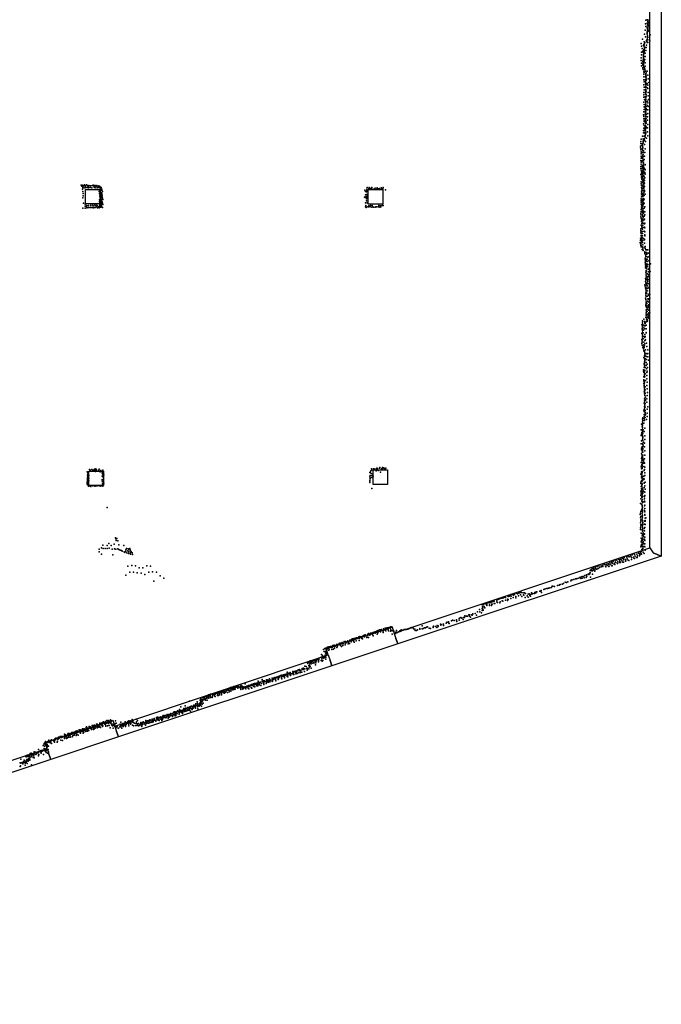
# Model space of a CAD drawing. Extents: x 897 to 41507, y -48980 to 26602.
# Tile 12 of 22: x 31328 to 41460, y -43809 to -28269. Entities that reach past the tile are written whole.
import ezdxf

# ---------------------------------------------------------------- set-up
doc = ezdxf.new("R2010")
doc.units = 0
for name, color, linetype in [('P', 9, 'continuous'), ('ROOMS', 1, 'continuous'), ('WALLS', 3, 'continuous')]:
    doc.layers.add(name, color=color, linetype=linetype)

msp = doc.modelspace()

# ---------------------------------------------------------------- linework, layer by layer
at = {"layer": 'P'}
for p in [(41215, -28279), (41236, -28272), (41246, -28271), (41273, -28281), (41207, -28434), (41209, -28334), (41215, -28378), (41234, -28324), (41238, -28397), (41239, -28337), (41239, -28418), (41241, -28365), (41242, -28412), (41247, -28297), (41248, -28423), (41249, -28396), (41250, -28302), (41252, -28351), (41252, -28373), (41253, -28322), (41253, -28348), (41269, -28306), (41269, -28366), (41271, -28403), (41274, -28358), (41161, -28578), (41192, -28498), (41212, -28542), (41234, -28498), (41234, -28574), (41235, -28473), (41237, -28448), (41238, -28485), (41240, -28549), (41242, -28524), (41243, -28462), (41244, -28538), (41246, -28442), (41246, -28588), (41261, -28445), (41266, -28449), (41273, -28550), (41281, -28507), (41141, -28647), (41148, -28685), (41156, -28722), (41177, -28674), (41182, -28658), (41185, -28740), (41187, -28617), (41187, -28697), (41190, -28672), (41192, -28646), (41192, -28723), (41193, -28748), (41201, -28702), (41202, -28622), (41220, -28709), (41224, -28669), (41227, -28599), (41230, -28613), (41238, -28631), (41248, -28631), (41278, -28603), (41143, -28871), (41145, -28779), (41147, -28821), (41170, -28771), (41172, -28781), (41173, -28757), (41177, -28811), (41177, -28834), (41177, -28872), (41178, -28847), (41179, -28854), (41179, -28886), (41180, -28822), (41181, -28898), (41183, -28797), (41186, -28891), (41191, -28773), (41191, -28795), (41201, -28898), (41205, -28798), (41206, -28850), (41213, -28755), (41144, -28913), (41148, -28953), (41149, -28996), (41166, -28955), (41166, -28978), (41166, -29022), (41167, -29032), (41169, -28930), (41169, -29033), (41171, -28907), (41175, -28989), (41175, -29056), (41180, -28974), (41181, -28949), (41183, -29026), (41185, -29000), (41191, -28925), (41192, -29028), (41200, -29054), (41201, -29051), (41205, -28952), (41206, -29004), (41182, -29060), (41182, -29092), (41185, -29172), (41186, -29130), (41191, -29103), (41207, -29081), (41210, -29169), (41210, -29212), (41211, -29171), (41214, -29134), (41215, -29080), (41216, -29120), (41217, -29144), (41218, -29108), (41219, -29213), (41221, -29160), (41221, -29187), (41234, -29079), (41246, -29142), (41252, -29200), (41182, -29217), (41182, -29299), (41187, -29335), (41189, -29252), (41207, -29335), (41211, -29224), (41211, -29237), (41211, -29341), (41212, -29251), (41212, -29279), (41213, -29316), (41214, -29291), (41214, -29334), (41215, -29264), (41216, -29369), (41218, -29291), (41223, -29222), (41234, -29277), (41234, -29346), (41245, -29302), (41247, -29357), (41260, -29259), (41185, -29417), (41186, -29456), (41186, -29493), (41188, -29374), (41202, -29488), (41208, -29377), (41211, -29414), (41212, -29441), (41213, -29420), (41214, -29377), (41214, -29390), (41216, -29500), (41217, -29489), (41218, -29396), (41218, -29448), (41218, -29475), (41221, -29449), (41250, -29469), (41253, -29417), (41185, -29573), (41190, -29645), (41191, -29606), (41195, -29526), (41204, -29539), (41206, -29652), (41207, -29659), (41208, -29550), (41210, -29533), (41212, -29609), (41212, -29633), (41213, -29607), (41214, -29610), (41215, -29568), (41215, -29581), (41217, -29527), (41217, -29554), (41219, -29641), (41221, -29672), (41239, -29554), (41240, -29623), (41249, -29579), (41253, -29641), (41255, -29529), (41176, -29768), (41185, -29724), (41186, -29798), (41186, -29835), (41187, -29685), (41201, -29826), (41206, -29773), (41209, -29713), (41209, -29726), (41209, -29763), (41210, -29740), (41212, -29687), (41212, -29722), (41212, -29748), (41213, -29721), (41214, -29769), (41214, -29824), (41215, -29796), (41216, -29796), (41217, -29681), (41218, -29830), (41227, -29762), (41233, -29692), (41239, -29800), (41245, -29748), (41248, -29693), (41180, -29913), (41184, -29980), (41188, -29941), (41191, -29867), (41191, -29875), (41196, -29939), (41201, -29879), (41205, -29853), (41206, -29963), (41207, -29985), (41208, -29903), (41208, -29947), (41210, -29932), (41212, -29850), (41215, -29988), (41216, -29868), (41218, -29962), (41219, -29879), (41219, -29902), (41221, -29970), (41239, -29857), (41239, -29977), (41246, -29923), (41160, -30105), (41180, -30020), (41180, -30055), (41188, -30109), (41189, -30051), (41198, -29999), (41201, -30059), (41206, -30124), (41207, -30020), (41207, -30046), (41207, -30090), (41207, -30097), (41209, -30014), (41214, -30044), (41215, -30072), (41224, -30141), (41242, -30038), (41247, -30102), (41131, -30263), (41133, -30294), (41136, -30191), (41137, -30224), (41139, -30154), (41149, -30254), (41156, -30248), (41160, -30225), (41163, -30222), (41164, -30254), (41164, -30260), (41165, -30226), (41169, -30281), (41170, -30289), (41171, -30187), (41171, -30197), (41173, -30151), (41173, -30216), (41178, -30171), (41193, -30148), (41193, -30174), (41196, -30237), (41211, -30189), (41138, -30325), (41140, -30307), (41141, -30421), (41143, -30353), (41143, -30387), (41144, -30452), (41145, -30374), (41153, -30444), (41163, -30307), (41164, -30427), (41165, -30327), (41168, -30359), (41170, -30400), (41170, -30453), (41171, -30367), (41175, -30398), (41176, -30340), (41178, -30427), (41195, -30423), (41200, -30365), (41204, -30306), (41134, -30587), (41138, -30489), (41139, -30519), (41141, -30549), (41153, -30507), (41158, -30496), (41159, -30577), (41159, -30592), (41165, -30458), (41166, -30601), (41169, -30573), (41171, -30519), (41173, -30487), (41173, -30551), (41177, -30486), (41177, -30515), (41177, -30544), (41180, -30575), (41180, -30587), (41184, -30606), (41187, -30478), (41191, -30610), (41203, -30556), (41203, -30558), (41134, -30618), (41136, -30710), (41137, -30619), (41141, -30644), (41145, -30736), (41145, -30766), (41147, -30694), (41148, -30671), (41151, -30765), (41161, -30688), (41164, -30620), (41164, -30714), (41166, -30660), (41166, -30744), (41168, -30650), (41173, -30751), (41174, -30721), (41177, -30692), (41180, -30634), (41182, -30666), (41188, -30738), (41197, -30630), (41197, -30682), (41197, -30698), (41199, -30763), (41204, -30641), (41204, -30707), (32297, -30880), (32309, -30894), (32315, -30878), (32326, -30915), (32330, -30922), (32331, -30898), (32341, -30884), (32348, -30889), (32351, -30873), (32357, -30922), (32363, -30915), (32365, -30892), (32373, -30919), (32385, -30876), (32392, -30915), (32401, -30886), (32403, -30893), (32408, -30903), (32412, -30921), (32418, -30887), (32438, -30893), (32438, -30899), (32443, -30919), (32451, -30893), (32466, -30923), (32476, -30888), (32488, -30878), (32499, -30891), (32502, -30913), (32509, -30887), (32517, -30923), (32519, -30898), (32522, -30884), (32544, -30886), (32545, -30896), (32550, -30917), (32550, -30923), (32572, -30895), (32575, -30917), (32578, -30891), (32593, -30900), (32596, -30922), (32607, -30917), (32612, -30915), (36817, -30916), (36847, -30916), (36891, -30915), (36971, -30922), (37065, -30920), (41143, -30859), (41144, -30827), (41145, -30887), (41145, -30917), (41151, -30793), (41152, -30831), (41164, -30775), (41166, -30806), (41167, -30895), (41169, -30835), (41171, -30873), (41173, -30861), (41179, -30845), (41180, -30815), (41182, -30785), (41182, -30877), (41182, -30919), (41183, -30839), (41183, -30908), (41184, -30785), (41192, -30847), (41192, -30901), (41194, -30809), (32319, -30946), (32326, -30980), (32329, -31048), (32331, -31014), (32585, -30953), (32585, -30979), (32590, -31010), (32592, -31037), (32592, -31063), (32600, -30966), (32600, -30992), (32604, -30962), (32604, -31063), (32605, -31036), (32606, -30936), (32614, -30944), (32616, -31023), (32620, -31001), (32623, -30944), (32624, -31056), (32625, -31053), (32627, -30966), (32627, -31016), (32629, -31064), (32632, -31036), (32637, -30981), (36772, -31069), (36778, -30961), (36784, -31076), (36786, -30983), (36789, -31033), (36792, -31065), (36794, -31071), (36802, -30985), (36806, -31028), (36808, -30966), (36812, -30943), (36812, -31074), (36816, -31049), (36822, -31027), (36839, -30935), (36869, -30935), (36887, -30938), (36921, -30945), (36937, -30946), (36942, -30926), (36965, -30939), (36983, -30944), (36996, -30938), (37010, -30935), (37037, -30925), (37044, -30939), (37060, -30938), (37102, -30953), (41145, -30976), (41145, -31064), (41146, -31006), (41147, -31034), (41154, -30941), (41154, -30993), (41159, -30961), (41162, -30929), (41165, -31016), (41167, -30964), (41167, -31044), (41168, -31057), (41175, -31029), (41180, -30969), (41183, -30939), (41183, -31002), (41191, -31044), (41192, -30978), (41196, -30963), (41205, -31025), (32327, -31080), (32334, -31165), (32359, -31182), (32359, -31210), (32382, -31201), (32382, -31221), (32387, -31205), (32409, -31232), (32415, -31200), (32442, -31232), (32450, -31194), (32451, -31202), (32451, -31234), (32474, -31232), (32483, -31194), (32490, -31206), (32505, -31234), (32516, -31191), (32521, -31203), (32540, -31225), (32546, -31196), (32558, -31206), (32576, -31221), (32586, -31137), (32587, -31163), (32589, -31114), (32593, -31193), (32595, -31209), (32598, -31095), (32598, -31175), (32604, -31194), (32605, -31140), (32605, -31229), (32610, -31109), (32613, -31198), (32616, -31113), (32618, -31128), (32620, -31105), (32620, -31134), (32620, -31154), (32620, -31213), (32621, -31180), (32624, -31081), (32624, -31229), (32631, -31142), (32634, -31086), (32635, -31234), (32637, -31163), (32641, -31105), (32641, -31185), (36788, -31158), (36788, -31223), (36792, -31199), (36798, -31231), (36805, -31128), (36806, -31095), (36814, -31220), (36816, -31158), (36838, -31225), (36841, -31206), (36864, -31225), (36867, -31204), (36887, -31228), (36894, -31199), (36901, -31225), (36914, -31226), (36940, -31227), (36952, -31225), (36967, -31222), (36992, -31223), (36998, -31201), (37017, -31229), (37024, -31205), (37032, -31221), (37052, -31199), (37065, -31200), (41140, -31095), (41142, -31123), (41143, -31180), (41144, -31151), (41148, -31206), (41157, -31224), (41160, -31165), (41161, -31106), (41161, -31192), (41165, -31133), (41169, -31217), (41171, -31153), (41173, -31187), (41175, -31092), (41175, -31189), (41176, -31125), (41179, -31181), (41180, -31115), (41189, -31099), (41191, -31163), (41198, -31224), (32325, -31244), (32360, -31243), (32386, -31236), (32420, -31235), (32486, -31236), (32519, -31235), (32557, -31239), (32585, -31236), (41136, -31380), (41137, -31351), (41138, -31323), (41140, -31295), (41142, -31265), (41145, -31236), (41160, -31361), (41161, -31249), (41162, -31278), (41163, -31310), (41164, -31343), (41166, -31303), (41167, -31280), (41169, -31379), (41171, -31384), (41174, -31252), (41179, -31320), (41186, -31295), (41187, -31241), (41187, -31369), (41197, -31299), (41202, -31350), (41143, -31513), (41144, -31403), (41147, -31429), (41147, -31456), (41150, -31483), (41153, -31535), (41160, -31473), (41164, -31416), (41166, -31411), (41167, -31511), (41169, -31414), (41169, -31445), (41169, -31512), (41174, -31482), (41191, -31430), (41193, -31418), (41194, -31492), (41195, -31544), (41199, -31479), (41136, -31570), (41137, -31622), (41138, -31595), (41141, -31674), (41141, -31700), (41144, -31646), (41151, -31558), (41153, -31611), (41158, -31643), (41160, -31678), (41162, -31610), (41163, -31577), (41164, -31646), (41175, -31550), (41191, -31609), (41197, -31615), (41198, -31678), (41201, -31552), (41201, -31667), (41124, -31785), (41131, -31808), (41133, -31729), (41133, -31755), (41134, -31832), (41141, -31855), (41142, -31825), (41144, -31798), (41147, -31718), (41150, -31744), (41150, -31770), (41158, -31852), (41161, -31712), (41162, -31783), (41169, -31752), (41169, -31824), (41173, -31721), (41193, -31796), (41196, -31732), (41196, -31742), (41207, -31851), (41155, -31896), (41166, -31857), (41166, -31871), (41166, -31892), (41175, -31914), (41199, -31950), (41201, -31934), (41202, -31861), (41202, -31959), (41205, -31881), (41208, -31982), (41214, -31903), (41214, -32005), (41225, -32005), (41226, -31970), (41227, -31944), (41230, -31972), (41232, -31901), (41246, -31903), (41254, -31952), (41266, -32008), (41269, -31953), (41205, -32034), (41205, -32058), (41206, -32109), (41209, -32083), (41211, -32157), (41212, -32132), (41223, -32123), (41224, -32048), (41226, -32072), (41229, -32145), (41234, -32047), (41236, -32085), (41243, -32128), (41243, -32163), (41247, -32019), (41265, -32077), (41270, -32136), (41273, -32066), (41288, -32120), (41208, -32183), (41217, -32254), (41218, -32303), (41219, -32278), (41221, -32228), (41226, -32247), (41227, -32196), (41233, -32170), (41244, -32279), (41248, -32320), (41252, -32209), (41255, -32248), (41257, -32289), (41265, -32318), (41269, -32310), (41270, -32188), (41271, -32256), (41281, -32244), (41202, -32453), (41203, -32477), (41211, -32403), (41212, -32353), (41215, -32376), (41217, -32425), (41222, -32467), (41223, -32326), (41224, -32443), (41229, -32422), (41234, -32367), (41235, -32349), (41240, -32392), (41240, -32470), (41248, -32399), (41250, -32439), (41254, -32325), (41259, -32367), (41266, -32432), (41272, -32368), (41209, -32499), (41213, -32522), (41213, -32569), (41214, -32617), (41215, -32593), (41218, -32544), (41228, -32580), (41228, -32585), (41229, -32502), (41235, -32546), (41242, -32512), (41242, -32631), (41251, -32599), (41261, -32499), (41262, -32617), (41267, -32490), (41273, -32547), (41280, -32603), (41211, -32665), (41214, -32758), (41217, -32687), (41217, -32781), (41219, -32640), (41220, -32710), (41221, -32733), (41226, -32751), (41229, -32786), (41232, -32747), (41244, -32714), (41247, -32676), (41252, -32722), (41255, -32683), (41257, -32768), (41259, -32676), (41267, -32727), (41272, -32783), (41277, -32664), (41221, -32850), (41221, -32943), (41222, -32919), (41223, -32803), (41223, -32896), (41224, -32873), (41225, -32867), (41231, -32819), (41233, -32936), (41238, -32877), (41243, -32840), (41243, -32924), (41251, -32912), (41254, -32795), (41255, -32809), (41257, -32852), (41257, -32852), (41260, -32896), (41260, -32939), (41273, -32841), (41276, -32898), (41154, -33086), (41161, -33045), (41163, -33022), (41163, -33068), (41164, -33085), (41183, -32995), (41185, -33090), (41194, -33034), (41200, -33044), (41200, -33060), (41205, -33064), (41216, -32967), (41222, -33038), (41223, -33091), (41224, -33006), (41227, -33040), (41232, -32982), (41240, -32965), (41241, -33007), (41244, -33026), (41255, -32964), (41260, -32982), (41153, -33222), (41155, -33154), (41159, -33136), (41160, -33248), (41161, -33204), (41163, -33112), (41164, -33157), (41164, -33225), (41165, -33179), (41173, -33213), (41177, -33170), (41182, -33132), (41195, -33100), (41198, -33235), (41200, -33148), (41206, -33101), (41218, -33207), (41219, -33210), (41220, -33149), (41153, -33315), (41154, -33382), (41158, -33338), (41158, -33405), (41159, -33360), (41160, -33270), (41164, -33293), (41175, -33304), (41182, -33402), (41184, -33267), (41184, -33359), (41197, -33387), (41200, -33283), (41201, -33330), (41205, -33269), (41206, -33327), (41208, -33324), (41224, -33375), (41167, -33441), (41173, -33425), (41176, -33463), (41177, -33445), (41182, -33495), (41189, -33506), (41190, -33445), (41190, -33490), (41196, -33416), (41196, -33511), (41197, -33534), (41199, -33556), (41206, -33565), (41212, -33479), (41221, -33535), (41229, -33429), (41237, -33540), (41245, -33479), (41247, -33535), (41185, -33601), (41189, -33705), (41191, -33695), (41192, -33668), (41192, -33690), (41193, -33572), (41194, -33712), (41196, -33623), (41197, -33579), (41199, -33645), (41199, -33654), (41207, -33614), (41221, -33679), (41224, -33584), (41224, -33633), (41238, -33707), (41246, -33591), (41255, -33644), (41178, -33793), (41180, -33815), (41183, -33836), (41191, -33756), (41193, -33800), (41194, -33734), (41194, -33844), (41195, -33823), (41195, -33867), (41201, -33803), (41206, -33759), (41207, -33860), (41221, -33726), (41224, -33780), (41231, -33836), (41235, -33818), (41244, -33760), (41181, -33968), (41182, -33902), (41182, -34012), (41186, -33955), (41187, -33977), (41189, -33911), (41189, -33999), (41190, -34022), (41195, -33889), (41196, -34001), (41202, -33905), (41208, -33962), (41231, -33935), (41232, -33887), (41235, -33991), (41188, -34044), (41189, -34066), (41189, -34144), (41195, -34087), (41195, -34109), (41195, -34131), (41196, -34176), (41197, -34154), (41203, -34110), (41206, -34063), (41206, -34167), (41232, -34040), (41234, -34093), (41239, -34151), (41188, -34321), (41192, -34331), (41195, -34255), (41195, -34309), (41196, -34286), (41198, -34198), (41200, -34243), (41203, -34265), (41206, -34328), (41209, -34277), (41210, -34225), (41232, -34251), (41232, -34304), (41234, -34199), (41183, -34430), (41187, -34453), (41190, -34498), (41194, -34398), (41195, -34376), (41196, -34421), (41197, -34354), (41198, -34443), (41204, -34466), (41205, -34382), (41207, -34438), (41207, -34489), (41210, -34498), (41235, -34417), (41238, -34477), (41249, -34379), (41146, -34652), (41160, -34640), (41163, -34618), (41165, -34573), (41167, -34596), (41169, -34551), (41184, -34639), (41190, -34532), (41191, -34565), (41194, -34587), (41196, -34595), (41203, -34545), (41206, -34511), (41228, -34578), (41238, -34532), (41144, -34740), (41149, -34808), (41152, -34786), (41159, -34685), (41160, -34662), (41161, -34707), (41161, -34730), (41163, -34752), (41164, -34775), (41164, -34798), (41165, -34675), (41168, -34794), (41172, -34741), (41190, -34766), (41199, -34717), (41142, -34829), (41142, -34964), (41148, -34917), (41162, -34843), (41164, -34821), (41165, -34889), (41165, -34958), (41166, -34866), (41166, -34911), (41166, -34911), (41167, -34852), (41177, -34937), (41194, -34950), (41198, -34835), (41201, -34896), (41146, -35057), (41149, -35034), (41155, -35012), (41157, -35094), (41165, -35027), (41165, -35072), (41166, -34972), (41168, -35050), (41168, -35096), (41169, -35004), (41170, -35037), (41174, -34982), (41192, -35009), (41197, -35076), (41140, -35258), (41145, -35194), (41147, -35121), (41152, -35172), (41154, -35232), (41156, -35144), (41156, -35151), (41159, -35210), (41163, -35166), (41165, -35165), (41166, -35188), (41167, -35142), (41167, -35259), (41177, -35233), (41177, -35266), (41178, -35215), (41190, -35256), (41195, -35266), (41196, -35201), (41199, -35142), (32395, -35405), (32406, -35415), (32432, -35368), (32439, -35378), (32469, -35368), (32482, -35379), (32503, -35374), (32508, -35363), (32511, -35387), (32525, -35400), (32529, -35360), (32530, -35379), (32541, -35373), (32572, -35386), (32575, -35380), (32583, -35365), (32597, -35404), (32608, -35385), (32628, -35402), (32628, -35419), (32639, -35380), (32639, -35426), (32644, -35406), (36858, -35417), (36864, -35412), (36875, -35387), (36883, -35360), (36891, -35372), (36913, -35355), (36921, -35367), (36923, -35357), (36955, -35388), (36958, -35359), (36968, -35349), (36978, -35350), (36987, -35385), (37009, -35346), (37013, -35339), (37025, -35411), (37041, -35355), (37056, -35352), (37058, -35337), (37080, -35342), (37090, -35362), (37102, -35353), (37108, -35349), (41141, -35327), (41147, -35310), (41147, -35428), (41148, -35405), (41149, -35358), (41152, -35289), (41156, -35399), (41157, -35328), (41157, -35337), (41157, -35423), (41159, -35305), (41159, -35351), (41160, -35277), (41162, -35281), (41164, -35401), (41183, -35320), (41190, -35386), (41192, -35370), (41197, -35329), (41198, -35420), (32392, -35566), (32392, -35583), (32397, -35545), (32398, -35509), (32400, -35455), (32400, -35525), (32401, -35490), (32401, -35538), (32402, -35471), (32404, -35435), (32416, -35506), (32418, -35464), (32418, -35549), (32422, -35507), (32630, -35528), (32630, -35547), (32631, -35473), (32633, -35436), (32635, -35563), (32643, -35486), (32643, -35553), (32647, -35459), (32648, -35477), (32654, -35450), (32655, -35585), (36856, -35535), (36858, -35553), (36859, -35486), (36859, -35573), (36860, -35498), (36861, -35510), (36863, -35462), (36878, -35431), (36886, -35462), (36889, -35494), (36905, -35439), (36911, -35471), (41136, -35567), (41137, -35444), (41145, -35547), (41147, -35475), (41148, -35499), (41152, -35445), (41153, -35565), (41154, -35469), (41157, -35535), (41158, -35495), (41160, -35519), (41162, -35544), (41165, -35477), (41181, -35526), (41182, -35471), (41183, -35474), (41186, -35512), (41188, -35576), (41189, -35583), (41190, -35520), (41197, -35461), (41204, -35570), (32395, -35598), (32410, -35621), (32413, -35632), (32428, -35627), (32453, -35639), (32481, -35626), (32507, -35627), (32518, -35632), (32536, -35625), (32563, -35626), (32594, -35624), (32610, -35631), (32633, -35594), (32643, -35629), (32649, -35607), (36889, -35667), (41136, -35587), (41136, -35708), (41139, -35734), (41140, -35636), (41145, -35692), (41147, -35668), (41149, -35718), (41151, -35638), (41152, -35614), (41158, -35739), (41159, -35592), (41159, -35603), (41160, -35665), (41166, -35681), (41166, -35717), (41166, -35741), (41167, -35692), (41185, -35715), (41187, -35650), (41198, -35728), (41199, -35626), (41204, -35676), (41134, -35830), (41136, -35781), (41141, -35758), (41151, -35867), (41153, -35793), (41154, -35812), (41154, -35862), (41155, -35763), (41155, -35875), (41157, -35807), (41160, -35889), (41161, -35840), (41166, -35791), (41185, -35879), (41192, -35866), (41195, -35797), (41196, -35830), (41198, -35881), (41200, -35779), (32707, -35967), (41131, -35903), (41135, -36032), (41145, -36010), (41148, -35916), (41151, -35993), (41154, -35913), (41155, -35938), (41156, -35948), (41161, -35992), (41161, -36043), (41162, -36028), (41163, -35967), (41163, -36019), (41196, -35941), (41196, -36015), (41197, -35932), (41197, -35983), (41202, -36034), (41124, -36078), (41132, -36055), (41133, -36133), (41135, -36186), (41136, -36161), (41138, -36109), (41157, -36068), (41159, -36098), (41159, -36147), (41160, -36095), (41161, -36121), (41162, -36176), (41165, -36175), (41168, -36203), (41195, -36181), (41197, -36089), (41200, -36084), (41202, -36080), (41204, -36173), (41204, -36185), (41205, -36134), (41215, -36129), (41131, -36211), (41132, -36289), (41133, -36316), (41135, -36264), (41137, -36239), (41155, -36241), (41156, -36318), (41158, -36230), (41161, -36284), (41163, -36254), (41163, -36280), (41164, -36339), (41165, -36308), (41165, -36313), (41168, -36337), (41169, -36230), (41187, -36300), (41193, -36233), (41193, -36338), (41201, -36231), (41202, -36286), (41207, -36236), (32841, -36447), (32846, -36461), (32853, -36488), (32864, -36457), (32876, -36496), (41139, -36453), (41140, -36373), (41140, -36509), (41148, -36494), (41150, -36466), (41158, -36417), (41160, -36390), (41163, -36484), (41164, -36407), (41166, -36445), (41169, -36475), (41171, -36393), (41173, -36367), (41173, -36503), (41176, -36422), (41190, -36381), (41194, -36389), (41194, -36465), (41200, -36438), (41201, -36488), (32581, -36626), (32581, -36668), (32618, -36605), (32642, -36564), (32645, -36614), (32677, -36615), (32707, -36565), (32709, -36614), (32736, -36536), (32742, -36612), (32772, -36567), (32786, -36625), (32820, -36547), (32824, -36619), (32845, -36627), (32879, -36622), (32892, -36555), (32895, -36632), (32915, -36640), (32936, -36647), (32948, -36656), (32972, -36570), (32976, -36665), (33005, -36657), (33006, -36635), (33013, -36617), (33033, -36654), (33040, -36618), (33048, -36624), (33048, -36663), (33067, -36617), (33071, -36650), (33072, -36636), (33086, -36660), (41134, -36588), (41139, -36564), (41146, -36657), (41154, -36553), (41154, -36629), (41155, -36634), (41156, -36551), (41157, -36581), (41158, -36526), (41169, -36557), (41170, -36613), (41172, -36587), (41177, -36533), (41192, -36585), (41193, -36542), (41197, -36540), (41200, -36590), (41203, -36636), (41204, -36641), (32622, -36703), (32800, -36717), (32989, -36676), (33020, -36684), (33044, -36694), (33051, -36686), (33075, -36703), (33076, -36681), (33103, -36684), (33107, -36712), (40671, -36828), (40697, -36816), (40731, -36809), (40757, -36797), (40772, -36825), (40789, -36789), (40800, -36795), (40803, -36817), (40823, -36783), (40828, -36784), (40836, -36809), (40847, -36769), (40860, -36796), (40863, -36777), (40875, -36757), (40892, -36814), (40896, -36789), (40898, -36809), (40908, -36748), (40915, -36753), (40922, -36776), (40935, -36799), (40937, -36738), (40948, -36804), (40952, -36747), (40973, -36730), (40977, -36734), (40989, -36759), (40989, -36786), (41001, -36717), (41018, -36762), (41022, -36750), (41029, -36706), (41034, -36771), (41038, -36712), (41047, -36737), (41068, -36757), (41073, -36702), (41079, -36759), (41086, -36730), (41098, -36687), (41114, -36699), (41115, -36732), (41123, -36721), (41126, -36675), (41134, -36700), (41141, -36686), (41149, -36702), (41175, -36674), (41189, -36692), (33036, -36894), (33096, -36883), (33156, -36888), (33214, -36920), (33274, -36918), (33335, -36889), (33394, -36893), (33427, -36984), (40337, -36963), (40350, -36945), (40363, -36970), (40368, -36930), (40372, -36966), (40385, -36957), (40390, -36940), (40394, -36920), (40410, -36974), (40412, -36950), (40419, -36932), (40422, -36912), (40440, -36941), (40445, -36901), (40462, -36929), (40472, -36891), (40485, -36917), (40508, -36888), (40510, -36906), (40538, -36880), (40538, -36897), (40555, -36863), (40566, -36866), (40577, -36895), (40584, -36906), (40592, -36860), (40602, -36885), (40621, -36851), (40625, -36870), (40630, -36897), (40637, -36892), (40646, -36839), (40649, -36839), (40652, -36861), (40672, -36881), (40681, -36852), (40683, -36832), (40685, -36887), (40713, -36862), (40717, -36847), (40727, -36870), (40740, -36834), (40770, -36854), (40800, -36835), (40813, -36838), (40850, -36831), (40860, -36832), (33002, -37037), (33065, -36991), (33125, -36986), (33185, -36998), (33245, -37006), (33305, -37023), (33367, -36991), (33445, -37130), (33488, -36987), (33546, -37045), (33605, -37083), (40032, -37123), (40035, -37115), (40050, -37110), (40077, -37103), (40103, -37096), (40113, -37095), (40132, -37090), (40157, -37082), (40178, -37069), (40187, -37091), (40203, -37060), (40211, -37058), (40212, -37083), (40233, -37055), (40243, -37078), (40254, -37042), (40271, -37070), (40279, -37033), (40285, -37053), (40302, -37022), (40317, -37026), (40323, -37009), (40329, -37014), (40337, -36992), (40344, -37069), (40372, -37022), (39543, -37290), (39555, -37286), (39562, -37280), (39604, -37262), (39627, -37254), (39651, -37248), (39662, -37245), (39677, -37243), (39698, -37235), (39727, -37232), (39737, -37212), (39749, -37210), (39772, -37214), (39819, -37199), (39845, -37194), (39852, -37188), (39864, -37181), (39894, -37178), (39917, -37169), (39939, -37148), (39960, -37149), (39984, -37141), (38800, -37450), (38811, -37435), (38821, -37444), (38860, -37430), (38877, -37421), (38895, -37412), (38915, -37406), (38933, -37399), (38949, -37440), (38957, -37444), (38958, -37398), (38974, -37386), (38989, -37381), (38998, -37430), (38999, -37387), (39030, -37436), (39031, -37412), (39040, -37419), (39041, -37375), (39061, -37369), (39068, -37354), (39082, -37405), (39085, -37342), (39087, -37368), (39108, -37341), (39122, -37389), (39123, -37350), (39129, -37333), (39143, -37341), (39162, -37372), (39164, -37394), (39169, -37320), (39188, -37333), (39205, -37322), (39205, -37362), (39223, -37312), (39235, -37303), (39238, -37348), (39250, -37311), (39256, -37373), (39280, -37315), (39286, -37347), (39290, -37353), (39298, -37314), (39310, -37387), (39316, -37323), (39339, -37364), (39355, -37334), (39356, -37385), (39371, -37332), (39384, -37357), (39388, -37339), (39396, -37368), (39410, -37315), (39414, -37336), (39430, -37324), (39458, -37323), (39460, -37307), (39477, -37312), (39482, -37300), (39495, -37301), (39566, -37309), (38590, -37579), (38629, -37506), (38629, -37562), (38633, -37591), (38635, -37536), (38637, -37564), (38640, -37574), (38647, -37589), (38648, -37504), (38662, -37490), (38662, -37541), (38664, -37529), (38672, -37551), (38685, -37488), (38702, -37478), (38702, -37498), (38706, -37515), (38721, -37470), (38744, -37471), (38744, -37513), (38748, -37505), (38765, -37465), (38778, -37513), (38782, -37491), (38783, -37458), (38791, -37496), (38819, -37485), (38832, -37482), (38862, -37459), (38872, -37467), (38910, -37475), (38915, -37457), (38144, -37758), (38163, -37747), (38187, -37751), (38228, -37739), (38228, -37759), (38269, -37721), (38269, -37746), (38274, -37715), (38296, -37706), (38312, -37714), (38329, -37734), (38335, -37703), (38354, -37702), (38356, -37677), (38378, -37682), (38394, -37681), (38397, -37682), (38421, -37662), (38433, -37661), (38433, -37682), (38444, -37700), (38460, -37661), (38474, -37666), (38477, -37654), (38483, -37647), (38519, -37643), (38543, -37665), (38556, -37617), (38592, -37612), (38595, -37617), (38621, -37628), (36972, -37913), (36990, -37908), (37007, -37901), (37025, -37899), (37042, -37895), (37075, -37884), (37093, -37901), (37098, -37872), (37103, -37908), (37109, -37892), (37110, -37874), (37110, -37916), (37133, -37868), (37144, -37867), (37144, -37899), (37153, -37916), (37161, -37862), (37181, -37871), (37183, -37851), (37189, -37901), (37202, -37850), (37212, -37912), (37279, -37910), (37331, -37914), (37351, -37896), (37380, -37906), (37401, -37893), (37414, -37894), (37432, -37892), (37449, -37886), (37468, -37884), (37485, -37878), (37500, -37866), (37520, -37868), (37522, -37860), (37541, -37855), (37545, -37882), (37570, -37886), (37574, -37908), (37594, -37910), (37610, -37901), (37645, -37880), (37645, -37888), (37683, -37834), (37684, -37884), (37688, -37883), (37700, -37876), (37720, -37865), (37735, -37866), (37753, -37858), (37769, -37850), (37795, -37873), (37813, -37878), (37855, -37863), (37857, -37850), (37861, -37841), (37895, -37846), (37913, -37861), (37920, -37831), (37934, -37844), (37938, -37835), (37972, -37809), (37980, -37824), (37983, -37814), (38015, -37808), (38022, -37811), (38022, -37830), (38063, -37793), (38073, -37779), (38099, -37787), (38101, -37771), (38111, -37798), (38231, -37767), (36507, -38070), (36543, -38060), (36560, -38056), (36561, -38062), (36577, -38042), (36595, -38038), (36604, -38063), (36612, -38035), (36630, -38030), (36641, -38040), (36641, -38070), (36644, -38036), (36648, -38025), (36665, -38027), (36681, -38007), (36688, -38037), (36688, -38067), (36689, -38017), (36699, -38002), (36712, -38016), (36718, -38008), (36732, -38033), (36735, -38004), (36743, -38041), (36744, -38000), (36752, -37993), (36768, -37982), (36773, -38009), (36775, -37986), (36785, -37978), (36809, -37995), (36812, -38018), (36814, -37994), (36821, -37973), (36829, -37980), (36836, -37957), (36837, -38019), (36844, -37967), (36857, -37982), (36867, -37952), (36872, -37952), (36889, -37949), (36899, -37973), (36907, -37943), (36907, -37993), (36923, -37937), (36936, -37942), (36940, -37952), (36941, -37932), (36957, -37924), (36975, -37967), (36983, -37945), (37024, -37928), (37027, -37919), (37067, -37920), (37069, -37942), (37182, -37917), (37207, -37969), (37237, -37920), (37241, -37951), (37253, -37975), (37260, -37952), (37267, -37938), (37278, -37946), (37294, -37939), (37311, -37932), (37329, -37927), (37347, -37922), (36127, -38210), (36145, -38194), (36164, -38189), (36166, -38221), (36177, -38205), (36183, -38178), (36188, -38195), (36201, -38166), (36204, -38222), (36206, -38188), (36213, -38213), (36219, -38166), (36219, -38184), (36225, -38176), (36238, -38163), (36249, -38175), (36257, -38207), (36261, -38154), (36262, -38176), (36274, -38147), (36281, -38202), (36293, -38138), (36300, -38188), (36305, -38159), (36314, -38153), (36329, -38132), (36338, -38180), (36342, -38168), (36347, -38130), (36348, -38150), (36370, -38113), (36378, -38132), (36383, -38111), (36392, -38147), (36406, -38107), (36411, -38159), (36418, -38101), (36428, -38146), (36434, -38121), (36443, -38110), (36454, -38083), (36465, -38135), (36472, -38082), (36477, -38109), (36496, -38086), (36515, -38118), (36518, -38088), (36519, -38097), (36538, -38113), (36563, -38087), (36598, -38076), (36611, -38091), (35972, -38382), (35991, -38377), (36014, -38375), (36031, -38361), (36041, -38373), (36050, -38344), (36053, -38359), (36054, -38373), (36088, -38328), (36090, -38383), (36093, -38287), (36101, -38355), (36108, -38302), (36111, -38333), (36114, -38381), (36130, -38324), (36132, -38346), (36134, -38242), (36148, -38336), (36150, -38244), (36152, -38301), (36161, -38273), (36161, -38331), (36163, -38360), (36166, -38245), (36173, -38270), (36178, -38284), (35725, -38531), (35746, -38522), (35765, -38538), (35787, -38507), (35789, -38526), (35807, -38521), (35808, -38502), (35810, -38527), (35828, -38513), (35833, -38474), (35849, -38475), (35861, -38509), (35869, -38504), (35869, -38536), (35871, -38520), (35873, -38418), (35876, -38429), (35893, -38409), (35893, -38462), (35896, -38513), (35900, -38487), (35902, -38459), (35907, -38435), (35913, -38389), (35914, -38411), (35915, -38479), (35921, -38421), (35923, -38409), (35928, -38436), (35928, -38503), (35932, -38386), (35934, -38409), (35954, -38392), (35958, -38427), (35966, -38420), (35971, -38390), (35988, -38417), (35993, -38395), (35997, -38449), (36002, -38420), (36010, -38393), (36046, -38403), (36047, -38399), (36104, -38394), (35157, -38685), (35224, -38688), (35246, -38688), (35271, -38670), (35286, -38691), (35312, -38686), (35315, -38663), (35329, -38685), (35333, -38684), (35336, -38661), (35355, -38664), (35359, -38652), (35363, -38672), (35368, -38688), (35380, -38654), (35381, -38646), (35403, -38638), (35403, -38655), (35409, -38684), (35414, -38673), (35421, -38649), (35425, -38632), (35426, -38643), (35448, -38621), (35458, -38641), (35462, -38660), (35465, -38636), (35466, -38670), (35469, -38613), (35471, -38634), (35487, -38631), (35491, -38611), (35505, -38626), (35507, -38645), (35508, -38624), (35511, -38654), (35512, -38601), (35517, -38616), (35531, -38614), (35534, -38597), (35552, -38568), (35552, -38636), (35553, -38608), (35556, -38586), (35561, -38638), (35562, -38612), (35563, -38603), (35577, -38581), (35587, -38595), (35596, -38592), (35598, -38574), (35598, -38593), (35598, -38612), (35605, -38621), (35609, -38596), (35616, -38595), (35638, -38580), (35641, -38554), (35644, -38575), (35644, -38603), (35652, -38573), (35654, -38575), (35655, -38604), (35661, -38554), (35681, -38568), (35683, -38550), (35690, -38592), (35695, -38560), (35699, -38565), (35703, -38559), (35704, -38544), (35708, -38588), (35736, -38578), (35743, -38547), (35744, -38548), (35757, -38544), (35760, -38571), (35781, -38569), (35823, -38556), (35826, -38558), (34554, -38847), (34578, -38846), (34581, -38846), (34605, -38838), (34616, -38849), (34628, -38838), (34632, -38845), (34633, -38821), (34656, -38829), (34659, -38811), (34665, -38846), (34677, -38821), (34685, -38804), (34692, -38834), (34695, -38846), (34702, -38819), (34710, -38795), (34710, -38841), (34721, -38815), (34723, -38825), (34731, -38834), (34734, -38805), (34736, -38788), (34748, -38801), (34760, -38783), (34766, -38790), (34770, -38821), (34771, -38816), (34772, -38798), (34782, -38783), (34801, -38801), (34817, -38822), (34818, -38841), (34819, -38793), (34819, -38814), (34822, -38772), (34843, -38788), (34844, -38806), (34844, -38818), (34851, -38835), (34856, -38825), (34865, -38812), (34868, -38800), (34882, -38815), (34889, -38753), (34893, -38796), (34898, -38832), (34906, -38805), (34912, -38797), (34916, -38788), (34919, -38795), (34929, -38788), (34931, -38801), (34935, -38819), (34942, -38779), (34945, -38831), (34955, -38793), (34959, -38785), (34965, -38772), (34977, -38776), (34984, -38808), (34990, -38761), (34990, -38763), (34992, -38820), (35004, -38779), (35007, -38766), (35015, -38751), (35025, -38793), (35029, -38767), (35034, -38767), (35038, -38744), (35040, -38799), (35052, -38763), (35054, -38759), (35063, -38738), (35073, -38781), (35074, -38767), (35082, -38755), (35086, -38733), (35088, -38781), (35091, -38708), (35100, -38759), (35108, -38730), (35114, -38738), (35116, -38767), (35131, -38723), (35134, -38775), (35145, -38743), (35147, -38744), (35156, -38709), (35170, -38731), (35174, -38728), (35178, -38702), (35182, -38753), (35183, -38759), (35193, -38721), (35194, -38704), (35219, -38714), (35221, -38743), (35229, -38730), (35240, -38702), (35240, -38708), (35258, -38726), (35261, -38706), (35262, -38699), (35276, -38721), (35287, -38697), (35315, -38715), (35321, -38711), (35370, -38701), (34185, -38996), (34190, -38981), (34205, -38998), (34219, -38970), (34224, -39003), (34235, -38973), (34242, -38998), (34244, -38970), (34247, -38968), (34249, -38999), (34252, -38949), (34252, -38985), (34266, -38984), (34277, -38950), (34280, -38977), (34284, -38962), (34285, -38958), (34299, -38974), (34307, -38945), (34311, -38924), (34311, -38961), (34312, -38941), (34317, -38975), (34334, -38945), (34337, -38932), (34339, -38915), (34340, -38949), (34340, -38965), (34364, -38913), (34366, -38967), (34371, -38932), (34373, -38954), (34384, -38926), (34385, -38927), (34390, -38909), (34399, -38925), (34411, -38944), (34413, -38913), (34415, -38952), (34419, -38898), (34434, -38897), (34444, -38895), (34445, -38902), (34449, -38913), (34451, -38914), (34452, -38935), (34465, -38935), (34469, -38888), (34478, -38906), (34483, -38885), (34484, -38922), (34486, -38891), (34498, -38875), (34507, -38894), (34512, -38909), (34513, -38877), (34513, -38926), (34523, -38870), (34533, -38858), (34534, -38884), (34545, -38895), (34555, -38868), (34557, -38885), (34562, -38899), (34580, -38883), (34589, -38855), (34589, -38864), (34611, -38889), (34635, -38876), (34638, -38856), (34660, -38868), (34661, -38860), (33849, -39156), (33870, -39116), (33918, -39140), (33922, -39151), (33940, -39096), (33942, -39156), (33947, -39133), (33957, -39147), (33968, -39145), (33973, -39134), (33975, -39159), (33977, -39125), (34000, -39136), (34001, -39159), (34005, -39121), (34009, -39026), (34011, -39152), (34019, -39132), (34022, -39123), (34025, -39110), (34035, -39142), (34039, -39102), (34043, -39144), (34051, -39114), (34053, -39155), (34063, -39130), (34065, -39133), (34066, -39102), (34076, -39089), (34076, -39109), (34091, -39108), (34097, -39089), (34098, -39116), (34101, -39123), (34104, -39134), (34108, -39064), (34111, -39094), (34131, -39098), (34132, -39035), (34132, -39085), (34134, -39060), (34138, -39114), (34141, -39146), (34146, -39087), (34158, -39099), (34163, -39070), (34163, -39102), (34169, -39067), (34175, -39046), (34176, -39009), (34180, -39086), (34187, -39023), (34189, -39046), (34194, -39069), (34197, -39101), (34205, -39037), (34208, -39008), (34209, -39070), (34215, -39017), (34225, -39055), (34264, -39008), (34287, -39011), (33103, -39315), (33169, -39309), (33420, -39306), (33420, -39308), (33431, -39315), (33450, -39304), (33453, -39299), (33487, -39302), (33490, -39282), (33492, -39308), (33502, -39295), (33504, -39279), (33511, -39292), (33520, -39282), (33522, -39313), (33530, -39281), (33545, -39283), (33546, -39304), (33554, -39270), (33555, -39274), (33557, -39275), (33557, -39310), (33574, -39297), (33580, -39292), (33582, -39278), (33582, -39312), (33586, -39262), (33590, -39270), (33593, -39252), (33596, -39287), (33608, -39261), (33613, -39284), (33614, -39261), (33620, -39251), (33625, -39281), (33633, -39249), (33636, -39288), (33644, -39278), (33651, -39272), (33655, -39237), (33656, -39238), (33660, -39247), (33667, -39245), (33670, -39293), (33678, -39264), (33681, -39261), (33684, -39234), (33687, -39278), (33695, -39237), (33708, -39257), (33711, -39223), (33713, -39251), (33714, -39218), (33717, -39223), (33721, -39226), (33738, -39249), (33740, -39267), (33744, -39247), (33747, -39219), (33755, -39202), (33763, -39239), (33768, -39192), (33772, -39209), (33778, -39233), (33784, -39212), (33785, -39193), (33785, -39258), (33793, -39248), (33794, -39232), (33797, -39200), (33809, -39226), (33813, -39219), (33816, -39187), (33819, -39177), (33833, -39194), (33841, -39192), (33844, -39210), (33844, -39211), (33845, -39232), (33848, -39175), (33863, -39186), (33870, -39173), (33875, -39200), (33875, -39204), (33876, -39173), (33891, -39177), (33898, -39169), (33899, -39202), (33899, -39221), (33903, -39199), (33904, -39194), (33916, -39166), (33932, -39185), (33942, -39172), (33952, -39180), (33967, -39178), (33990, -39166), (34003, -39165), (34024, -39183), (32322, -39459), (32328, -39460), (32332, -39459), (32356, -39460), (32376, -39439), (32377, -39469), (32385, -39432), (32386, -39442), (32415, -39450), (32425, -39423), (32425, -39452), (32430, -39423), (32431, -39452), (32438, -39441), (32443, -39430), (32451, -39455), (32463, -39469), (32469, -39462), (32470, -39409), (32473, -39436), (32477, -39433), (32488, -39411), (32491, -39446), (32495, -39470), (32501, -39407), (32502, -39436), (32506, -39459), (32509, -39402), (32522, -39448), (32525, -39415), (32526, -39423), (32535, -39423), (32538, -39386), (32551, -39444), (32552, -39389), (32556, -39398), (32562, -39423), (32564, -39403), (32577, -39437), (32580, -39399), (32581, -39418), (32593, -39376), (32593, -39431), (32594, -39370), (32596, -39389), (32605, -39442), (32612, -39403), (32615, -39371), (32615, -39385), (32617, -39392), (32627, -39394), (32634, -39424), (32635, -39363), (32635, -39381), (32640, -39412), (32649, -39352), (32649, -39371), (32665, -39383), (32672, -39367), (32674, -39389), (32681, -39345), (32681, -39350), (32682, -39400), (32685, -39377), (32687, -39419), (32701, -39370), (32702, -39331), (32710, -39360), (32713, -39413), (32722, -39365), (32723, -39345), (32724, -39328), (32730, -39375), (32741, -39410), (32746, -39342), (32746, -39361), (32750, -39339), (32754, -39446), (32760, -39318), (32761, -39367), (32765, -39369), (32777, -39344), (32778, -39400), (32789, -39386), (32792, -39416), (32801, -39416), (32804, -39450), (32812, -39403), (32815, -39387), (32830, -39423), (32834, -39384), (32838, -39438), (32839, -39333), (32843, -39333), (32848, -39452), (32851, -39372), (32862, -39431), (32866, -39417), (32867, -39416), (32883, -39450), (32888, -39451), (32908, -39428), (32914, -39390), (32919, -39406), (32924, -39355), (32925, -39403), (32926, -39419), (32926, -39430), (32929, -39403), (32940, -39453), (32949, -39395), (32951, -39416), (32954, -39375), (32962, -39422), (32969, -39408), (32975, -39388), (32984, -39390), (32986, -39398), (32991, -39366), (32992, -39353), (32999, -39424), (33000, -39412), (33007, -39391), (33013, -39377), (33030, -39369), (33034, -39347), (33038, -39368), (33046, -39390), (33048, -39365), (33048, -39377), (33049, -39360), (33051, -39337), (33053, -39413), (33065, -39349), (33070, -39370), (33073, -39333), (33077, -39390), (33083, -39357), (33084, -39377), (33093, -39347), (33096, -39348), (33107, -39402), (33113, -39338), (33119, -39361), (33124, -39412), (33142, -39374), (33145, -39373), (33157, -39406), (33171, -39352), (33171, -39379), (33176, -39406), (33188, -39380), (33189, -39329), (33195, -39402), (33204, -39375), (33206, -39416), (33224, -39406), (33227, -39400), (33233, -39380), (33240, -39372), (33242, -39361), (33246, -39391), (33255, -39406), (33257, -39422), (33260, -39380), (33264, -39365), (33271, -39386), (33277, -39352), (33287, -39363), (33288, -39359), (33297, -39380), (33297, -39383), (33312, -39403), (33315, -39358), (33318, -39331), (33319, -39356), (33326, -39375), (33330, -39379), (33340, -39347), (33341, -39349), (33347, -39333), (33354, -39370), (33360, -39338), (33365, -39332), (33365, -39368), (33369, -39373), (33377, -39356), (33377, -39361), (33385, -39317), (33389, -39332), (33395, -39324), (33400, -39360), (33402, -39354), (33412, -39325), (33421, -39344), (33422, -39354), (33436, -39348), (33442, -39334), (33463, -39325), (33474, -39329), (33476, -39338), (33496, -39321), (33510, -39317), (33529, -39327), (33573, -39330), (31886, -39615), (31889, -39618), (31901, -39610), (31921, -39610), (31928, -39622), (31938, -39621), (31939, -39620), (31941, -39592), (31946, -39597), (31952, -39606), (31957, -39597), (31969, -39581), (31982, -39598), (31985, -39584), (31990, -39599), (31991, -39584), (31998, -39595), (32010, -39580), (32028, -39586), (32034, -39547), (32034, -39569), (32034, -39615), (32037, -39597), (32039, -39572), (32046, -39584), (32050, -39587), (32058, -39555), (32067, -39614), (32068, -39585), (32072, -39570), (32082, -39602), (32090, -39542), (32093, -39558), (32094, -39570), (32095, -39537), (32097, -39552), (32104, -39594), (32105, -39562), (32109, -39533), (32114, -39548), (32124, -39571), (32126, -39593), (32130, -39546), (32132, -39536), (32148, -39544), (32149, -39543), (32151, -39518), (32155, -39587), (32164, -39519), (32164, -39539), (32167, -39571), (32185, -39539), (32186, -39512), (32187, -39560), (32200, -39541), (32204, -39528), (32204, -39535), (32210, -39501), (32211, -39523), (32216, -39497), (32222, -39564), (32223, -39511), (32229, -39520), (32232, -39546), (32235, -39492), (32247, -39516), (32253, -39561), (32258, -39510), (32266, -39489), (32268, -39476), (32272, -39496), (32279, -39505), (32283, -39476), (32284, -39513), (32284, -39524), (32285, -39488), (32286, -39529), (32301, -39504), (32305, -39482), (32319, -39500), (32324, -39482), (32330, -39530), (32332, -39492), (32332, -39507), (32338, -39475), (32343, -39514), (32347, -39485), (32367, -39484), (32371, -39503), (32384, -39477), (32398, -39498), (32403, -39493), (32407, -39477), (32419, -39485), (31700, -39723), (31712, -39694), (31712, -39705), (31714, -39774), (31720, -39735), (31727, -39683), (31731, -39696), (31734, -39660), (31738, -39712), (31739, -39778), (31740, -39695), (31748, -39779), (31754, -39669), (31754, -39732), (31758, -39757), (31759, -39679), (31760, -39709), (31761, -39747), (31767, -39665), (31767, -39722), (31774, -39662), (31783, -39733), (31788, -39642), (31788, -39672), (31795, -39675), (31810, -39655), (31815, -39679), (31821, -39644), (31825, -39651), (31825, -39688), (31829, -39647), (31832, -39636), (31832, -39695), (31855, -39639), (31859, -39648), (31871, -39641), (31877, -39672), (31878, -39650), (31879, -39630), (31880, -39627), (31895, -39627), (31917, -39669), (31927, -39656), (31978, -39641), (32006, -39644), (31422, -39890), (31430, -39903), (31444, -39900), (31445, -39875), (31467, -39935), (31469, -39890), (31475, -39905), (31478, -39922), (31481, -39897), (31483, -39887), (31493, -39849), (31506, -39872), (31506, -39906), (31509, -39846), (31518, -39892), (31521, -39875), (31535, -39867), (31540, -39912), (31546, -39864), (31552, -39888), (31555, -39849), (31556, -39919), (31558, -39822), (31560, -39856), (31561, -39831), (31575, -39860), (31577, -39830), (31582, -39867), (31591, -39835), (31594, -39858), (31600, -39842), (31611, -39835), (31614, -39838), (31622, -39832), (31626, -39832), (31626, -39889), (31627, -39786), (31629, -39867), (31643, -39816), (31654, -39824), (31655, -39807), (31666, -39845), (31669, -39804), (31669, -39822), (31680, -39813), (31695, -39796), (31705, -39866), (31708, -39797), (31712, -39810), (31738, -39819), (31740, -39801), (31746, -39835), (31749, -39797), (31750, -39791), (31761, -39785), (31768, -39846), (31775, -39788), (31781, -39825), (31334, -39998), (31336, -40058), (31338, -40047), (31344, -40005), (31346, -39939), (31361, -39997), (31365, -39990), (31365, -39998), (31377, -40012), (31381, -39999), (31388, -39983), (31396, -39954), (31397, -39988), (31412, -40004), (31414, -39975), (31414, -40036), (31418, -39971), (31427, -39970), (31432, -39988), (31443, -39946), (31447, -39966), (31447, -40006), (31452, -39962), (31460, -39971), (31462, -39939), (31464, -39947), (31467, -39957), (31486, -39939), (31487, -39954), (31512, -40027)]:
    msp.add_point(p, dxfattribs=at)
at = {"layer": 'ROOMS'}
msp.add_lwpolyline([(19629.7, -43808.7), (22906.3, -42718.6), (22874.8, -42623.7), (24032.7, -42238.5), (24064.3, -42333.3), (27386.8, -41227.9), (27355.2, -41133), (28438.7, -40772.6), (28470.2, -40867.4), (31760, -39772.9), (31728.4, -39678), (32797, -39322.5), (32828.5, -39417.4), (36201.2, -38295.3), (36169.6, -38200.4), (37209.4, -37854.5), (37240.9, -37949.4), (41279.7, -36605.7), (41279.7, -23061.2)], dxfattribs=at)
at = {"layer": 'WALLS'}
for points in [[(41279.7, -36605.7), (41279.7, -23061.2), (41329.7, -23001.2), (41459.7, -23001.2), (41459.7, -36735.5), (41329.7, -36683.9)], [(32368.7, -30947.3), (32598.7, -30947.3), (32598.7, -31177.3), (32368.7, -31177.3), (32368.7, -30947.3)], [(36833, -30948.3), (37063, -30948.3), (37063, -31178.3), (36833, -31178.3), (36833, -30948.3)], [(32421.1, -35392.2), (32651.1, -35392.2), (32651.1, -35622.2), (32421.1, -35622.2), (32421.1, -35392.2)], [(36906.9, -35374.7), (37136.9, -35374.7), (37136.9, -35604.7), (36906.9, -35604.7), (36906.9, -35374.7)], [(37240.9, -37949.4), (41279.7, -36605.7), (41329.7, -36683.9), (41459.7, -36735.5), (37297.8, -38120.2), (37269.3, -38034.8)], [(36169.6, -38200.4), (37209.4, -37854.5), (37269.3, -38034.8), (37297.8, -38120.2), (36258, -38466.1), (36229.6, -38380.7)], [(32828.5, -39417.4), (36201.2, -38295.3), (36229.6, -38380.7), (36258, -38466.1), (32885.4, -39588.2), (32857, -39502.8)], [(31728.4, -39678), (32797, -39322.5), (32857, -39502.8), (32885.4, -39588.2), (31816.8, -39943.7), (31788.4, -39858.3)], [(28470.2, -40867.4), (31760, -39772.9), (31788.4, -39858.3), (31816.8, -39943.7), (28527.1, -41038.2), (28498.7, -40952.8)]]:
    msp.add_lwpolyline(points, dxfattribs=at)

doc.saveas('drawing.dxf')
